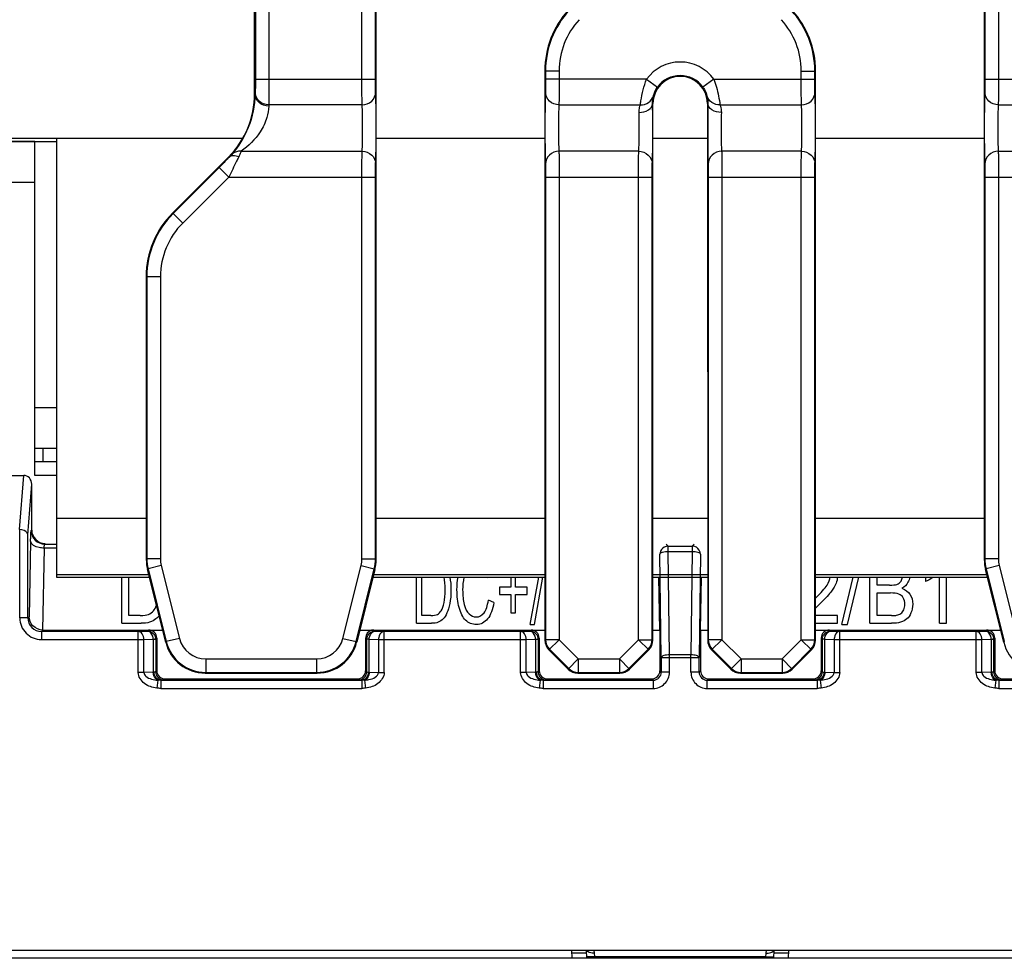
# Model space of a CAD drawing. Header units: millimetres. Extents: x 88 to 1193, y 471 to 1243.
# Tile 19 of 47: x 234 to 270, y 833 to 867. Entities that reach past the tile are written whole.
import ezdxf

# ---------------------------------------------------------------- set-up
doc = ezdxf.new("R2010")
doc.units = ezdxf.units.MM
doc.header["$LTSCALE"] = 20
doc.layers.get('0').update_dxf_attribs({"linetype": 'CONTINUOUS'})
doc.layers.add('07_ALL_FEATURES', color=7, linetype='CONTINUOUS')
doc.layers.add('ALL-PRT', color=7, linetype='CONTINUOUS')

msp = doc.modelspace()

# ---------------------------------------------------------------- linework, layer by layer
at = {"color": 0, "linetype": 'Continuous'}
for p, q in [((234.462, 862.617), (232.112, 862.617)), ((234.462, 850.317), (234.462, 862.617)), ((234.462, 861.117), (232.412, 861.117)), ((234.462, 852.817), (235.262, 852.817)), ((234.462, 851.317), (235.262, 851.317)), ((235.262, 850.817), (234.462, 850.817)), ((235.262, 850.317), (234.462, 850.317))]:
    msp.add_line(p, q, dxfattribs=at)
at = {"layer": '07_ALL_FEATURES', "color": 0, "linetype": 'Continuous'}
for p, q in [((242.57, 864.381), (242.566, 876.021)), ((242.597, 876.053), (242.597, 864.92)), ((243.097, 876.053), (243.097, 864.92)), ((246.527, 864.92), (246.527, 876.053)), ((247.027, 864.92), (247.027, 876.053)), ((247.05, 847.215), (247.059, 876.021)), ((269.466, 876.021), (269.475, 847.215)), ((269.497, 876.053), (269.497, 864.92)), ((269.997, 876.053), (269.997, 864.92)), ((253.297, 865.22), (253.269, 865.231)), ((253.269, 865.231), (253.276, 844.238)), ((253.797, 865.22), (253.297, 865.22)), ((253.297, 865.22), (253.297, 864.92)), ((253.797, 865.22), (253.797, 864.92)), ((262.727, 865.22), (263.227, 865.22)), ((262.727, 864.92), (262.727, 865.22)), ((263.255, 865.231), (263.227, 865.22)), ((263.227, 864.92), (263.227, 865.22)), ((263.249, 844.238), (263.255, 865.231)), ((242.597, 864.92), (247.027, 864.92)), ((257.021, 864.92), (253.297, 864.92)), ((257.021, 864.92), (257.425, 864.626)), ((259.504, 864.92), (259.099, 864.626)), ((259.504, 864.92), (263.227, 864.92)), ((269.497, 864.92), (273.927, 864.92)), ((242.588, 864.373), (242.57, 864.381)), ((246.533, 863.971), (243.091, 863.971)), ((253.791, 863.971), (256.795, 863.971)), ((257.244, 864.017), (257.255, 864.017)), ((257.249, 844.238), (257.255, 864.017)), ((259.28, 864.017), (259.27, 864.017)), ((259.27, 864.017), (259.276, 844.238)), ((259.73, 863.971), (262.733, 863.971)), ((269.991, 863.971), (273.433, 863.971)), ((231.637, 862.742), (242.131, 862.742)), ((235.262, 862.742), (235.262, 846.569)), ((247.055, 862.742), (253.27, 862.742)), ((257.255, 862.742), (259.27, 862.742)), ((263.255, 862.742), (269.47, 862.742)), ((231.762, 862.617), (235.262, 862.617)), ((239.537, 859.98), (241.604, 862.048)), ((241.628, 862.038), (241.604, 862.048)), ((242.078, 862.263), (246.533, 862.263)), ((256.733, 862.263), (253.791, 862.263)), ((262.733, 862.263), (259.791, 862.263)), ((269.991, 862.263), (274.446, 862.263)), ((241.263, 861.668), (239.564, 859.969)), ((241.616, 861.314), (241.263, 861.668)), ((241.616, 861.314), (239.917, 859.616)), ((241.616, 861.314), (247.027, 861.314)), ((246.527, 847.238), (246.527, 861.314)), ((247.027, 847.238), (247.027, 861.314)), ((253.297, 861.314), (257.227, 861.314)), ((253.297, 861.314), (253.297, 844.26)), ((253.797, 861.314), (253.797, 844.26)), ((256.727, 844.26), (256.727, 861.314)), ((257.227, 844.26), (257.227, 861.314)), ((259.297, 861.314), (263.227, 861.314)), ((259.297, 861.314), (259.297, 844.26)), ((259.797, 861.314), (259.797, 844.26)), ((262.727, 844.26), (262.727, 861.314)), ((263.227, 844.26), (263.227, 861.314)), ((269.497, 861.314), (274.909, 861.314)), ((269.497, 861.314), (269.497, 847.238)), ((269.997, 861.314), (269.997, 847.238)), ((239.564, 859.969), (239.537, 859.98)), ((239.917, 859.616), (239.564, 859.969)), ((238.597, 857.636), (238.572, 857.647)), ((238.572, 857.647), (238.575, 847.215)), ((239.097, 857.636), (238.597, 857.636)), ((238.597, 857.636), (238.597, 847.238)), ((239.097, 857.636), (239.097, 847.238)), ((223.971, 850.317), (234.054, 850.317)), ((233.904, 848.317), (234.054, 850.317)), ((234.21, 848.126), (234.349, 849.991)), ((234.349, 848.303), (234.349, 849.991)), ((235.262, 848.742), (238.574, 848.742)), ((247.05, 848.742), (253.274, 848.742)), ((257.25, 848.742), (259.274, 848.742)), ((263.25, 848.742), (269.474, 848.742)), ((233.91, 845.064), (233.91, 848.317)), ((234.332, 848.285), (234.349, 848.303)), ((234.21, 845.064), (234.21, 848.126)), ((234.309, 847.886), (234.253, 845.107)), ((234.832, 847.785), (234.849, 847.803)), ((234.832, 847.785), (235.262, 847.785)), ((257.743, 847.785), (257.817, 847.712)), ((258.708, 847.712), (258.782, 847.785)), ((234.808, 847.636), (234.748, 844.617)), ((235.262, 847.636), (234.808, 847.636)), ((257.565, 843.6), (257.517, 847.412)), ((257.817, 847.712), (258.708, 847.712)), ((257.817, 847.514), (257.817, 847.712)), ((257.817, 847.514), (258.708, 847.514)), ((257.865, 843.703), (257.817, 847.514)), ((258.708, 847.514), (258.66, 843.703)), ((258.708, 847.712), (258.708, 847.514)), ((259.008, 847.412), (258.96, 843.6)), ((238.575, 847.215), (238.597, 847.238)), ((239.097, 847.238), (238.597, 847.238)), ((246.527, 847.238), (247.027, 847.238)), ((247.027, 847.238), (247.05, 847.215)), ((269.475, 847.215), (269.497, 847.238)), ((269.997, 847.238), (269.497, 847.238)), ((238.62, 846.851), (238.642, 846.874)), ((239.292, 844.167), (238.62, 846.851)), ((239.127, 846.995), (238.642, 846.874)), ((238.642, 846.874), (239.314, 844.188)), ((239.127, 846.995), (239.799, 844.31)), ((245.826, 844.31), (246.498, 846.995)), ((246.311, 844.188), (246.983, 846.874)), ((247.005, 846.851), (246.333, 844.167)), ((246.498, 846.995), (246.983, 846.874)), ((246.983, 846.874), (247.005, 846.851)), ((269.52, 846.851), (269.542, 846.874)), ((270.192, 844.167), (269.52, 846.851)), ((270.027, 846.995), (269.542, 846.874)), ((269.542, 846.874), (270.214, 844.188)), ((270.027, 846.995), (270.699, 844.31)), ((235.262, 846.658), (238.668, 846.658)), ((235.262, 846.569), (238.69, 846.569)), ((237.678, 844.864), (237.678, 846.569)), ((237.937, 845.15), (237.937, 846.569)), ((246.934, 846.569), (253.275, 846.569)), ((246.956, 846.658), (253.275, 846.658)), ((248.536, 844.864), (248.536, 846.569)), ((248.74, 845.15), (248.74, 846.569)), ((251.165, 846.549), (251.219, 846.569)), ((252.016, 846.569), (252.016, 846.198)), ((252.195, 846.198), (252.195, 846.569)), ((252.733, 844.822), (253.044, 846.569)), ((252.886, 844.822), (253.196, 846.569)), ((257.25, 846.658), (259.275, 846.658)), ((257.25, 846.569), (259.275, 846.569)), ((257.512, 844.617), (257.473, 846.569)), ((259.012, 844.617), (259.052, 846.569)), ((263.25, 846.658), (269.568, 846.658)), ((263.25, 846.569), (269.59, 846.569)), ((264.221, 844.822), (264.645, 846.569)), ((264.428, 844.822), (264.852, 846.569)), ((265.251, 844.864), (265.251, 846.569)), ((265.529, 846.27), (265.529, 846.569)), ((267.312, 846.569), (267.312, 846.402)), ((267.828, 844.864), (267.828, 846.569)), ((268.086, 844.864), (268.086, 846.569)), ((252.016, 846.198), (251.597, 846.198)), ((251.597, 846.198), (251.597, 845.921)), ((252.614, 846.198), (252.195, 846.198)), ((252.614, 845.921), (252.614, 846.198)), ((265.983, 846.27), (265.529, 846.27)), ((265.529, 845.983), (266.014, 845.983)), ((265.529, 845.15), (265.529, 845.983)), ((251.392, 845.633), (251.188, 845.714)), ((251.597, 845.921), (252.016, 845.921)), ((252.016, 845.921), (252.016, 845.256)), ((252.195, 845.921), (252.614, 845.921)), ((252.195, 845.256), (252.195, 845.921)), ((252.016, 845.256), (252.195, 845.256)), ((234.21, 845.064), (233.91, 845.064)), ((234.21, 845.064), (234.253, 845.107)), ((237.678, 844.864), (238.385, 844.864)), ((238.355, 845.15), (237.937, 845.15)), ((248.536, 844.864), (249.091, 844.864)), ((249.068, 845.15), (248.74, 845.15)), ((264.066, 845.15), (263.249, 845.15)), ((263.249, 844.864), (264.066, 844.864)), ((264.066, 844.864), (264.066, 845.15)), ((265.251, 844.864), (266.051, 844.864)), ((266.051, 845.15), (265.529, 845.15)), ((267.828, 844.864), (268.086, 844.864)), ((234.709, 844.565), (234.762, 844.617)), ((238.278, 844.565), (234.709, 844.565)), ((234.709, 844.565), (234.709, 844.265)), ((234.748, 844.617), (239.179, 844.617)), ((238.278, 844.565), (238.621, 844.576)), ((238.278, 843.05), (238.278, 844.565)), ((238.621, 844.576), (238.663, 844.617)), ((246.446, 844.617), (253.276, 844.617)), ((247.003, 844.576), (246.962, 844.617)), ((247.003, 844.576), (247.346, 844.565)), ((252.378, 844.565), (247.346, 844.565)), ((247.346, 843.05), (247.346, 844.565)), ((252.378, 844.565), (252.721, 844.576)), ((252.378, 843.05), (252.378, 844.565)), ((252.721, 844.576), (252.763, 844.617)), ((252.733, 844.822), (252.886, 844.822)), ((257.249, 844.617), (257.512, 844.617)), ((257.512, 844.617), (257.512, 843.117)), ((259.012, 844.617), (259.276, 844.617)), ((259.012, 844.617), (259.012, 843.117)), ((263.249, 844.617), (270.079, 844.617)), ((263.803, 844.576), (263.762, 844.617)), ((263.803, 844.576), (264.146, 844.565)), ((269.178, 844.565), (264.146, 844.565)), ((264.146, 843.05), (264.146, 844.565)), ((264.221, 844.822), (264.428, 844.822)), ((269.178, 844.565), (269.521, 844.576)), ((269.178, 843.05), (269.178, 844.565)), ((269.521, 844.576), (269.563, 844.617)), ((234.709, 844.265), (238.487, 844.265)), ((238.487, 844.265), (238.83, 844.276)), ((238.487, 843.05), (238.487, 844.265)), ((238.83, 844.276), (238.921, 844.276)), ((238.83, 844.276), (238.83, 843.062)), ((238.921, 844.276), (238.962, 844.317)), ((238.921, 844.276), (238.921, 843.076)), ((238.962, 844.317), (238.962, 843.117)), ((239.314, 844.188), (239.292, 844.167)), ((239.799, 844.31), (239.314, 844.188)), ((245.826, 844.31), (246.311, 844.188)), ((246.333, 844.167), (246.311, 844.188)), ((246.704, 844.276), (246.662, 844.317)), ((246.662, 844.317), (246.662, 843.117)), ((246.795, 844.276), (246.704, 844.276)), ((246.704, 843.076), (246.704, 844.276)), ((246.795, 844.276), (247.138, 844.265)), ((246.795, 843.062), (246.795, 844.276)), ((247.138, 844.265), (252.587, 844.265)), ((247.138, 844.265), (247.138, 843.05)), ((252.587, 844.265), (252.93, 844.276)), ((252.587, 843.05), (252.587, 844.265)), ((252.93, 844.276), (253.021, 844.276)), ((252.93, 844.276), (252.93, 843.062)), ((253.021, 844.276), (253.062, 844.317)), ((253.021, 844.276), (253.021, 843.076)), ((253.062, 844.317), (253.062, 843.117)), ((253.276, 844.238), (253.297, 844.26)), ((253.797, 844.26), (253.297, 844.26)), ((253.422, 843.885), (253.797, 844.26)), ((253.797, 844.26), (254.505, 843.552)), ((256.02, 843.552), (256.727, 844.26)), ((256.727, 844.26), (257.227, 844.26)), ((256.727, 844.26), (257.102, 843.885)), ((257.227, 844.26), (257.249, 844.238)), ((259.276, 844.238), (259.297, 844.26)), ((259.797, 844.26), (259.297, 844.26)), ((259.422, 843.885), (259.797, 844.26)), ((259.797, 844.26), (260.505, 843.552)), ((262.02, 843.552), (262.727, 844.26)), ((262.727, 844.26), (263.227, 844.26)), ((262.727, 844.26), (263.102, 843.885)), ((263.227, 844.26), (263.249, 844.238)), ((263.504, 844.276), (263.462, 844.317)), ((263.462, 844.317), (263.462, 843.117)), ((263.595, 844.276), (263.504, 844.276)), ((263.504, 843.076), (263.504, 844.276)), ((263.595, 844.276), (263.938, 844.265)), ((263.595, 843.062), (263.595, 844.276)), ((263.938, 844.265), (269.387, 844.265)), ((263.938, 844.265), (263.938, 843.05)), ((269.387, 844.265), (269.73, 844.276)), ((269.387, 843.05), (269.387, 844.265)), ((269.73, 844.276), (269.821, 844.276)), ((269.73, 844.276), (269.73, 843.062)), ((269.821, 844.276), (269.862, 844.317)), ((269.821, 844.276), (269.821, 843.076)), ((269.862, 844.317), (269.862, 843.117)), ((270.214, 844.188), (270.192, 844.167)), ((254.13, 843.177), (253.422, 843.885)), ((253.444, 843.906), (254.151, 843.199)), ((256.374, 843.199), (257.081, 843.906)), ((257.102, 843.885), (256.395, 843.177)), ((260.13, 843.177), (259.422, 843.885)), ((259.444, 843.906), (260.151, 843.199)), ((262.374, 843.199), (263.081, 843.906)), ((263.102, 843.885), (262.395, 843.177)), ((240.769, 843.552), (244.856, 843.552)), ((240.769, 843.552), (240.769, 843.052)), ((244.856, 843.552), (244.856, 843.052)), ((254.505, 843.552), (254.13, 843.177)), ((254.505, 843.552), (256.02, 843.552)), ((254.505, 843.552), (254.505, 843.052)), ((256.395, 843.177), (256.02, 843.552)), ((256.02, 843.552), (256.02, 843.052)), ((257.565, 843.6), (258.96, 843.6)), ((257.565, 843.6), (257.565, 843.064)), ((258.66, 843.703), (257.865, 843.703)), ((257.865, 843.064), (257.865, 843.703)), ((258.66, 843.064), (258.66, 843.703)), ((258.96, 843.064), (258.96, 843.6)), ((260.505, 843.552), (260.13, 843.177)), ((260.505, 843.552), (262.02, 843.552)), ((260.505, 843.552), (260.505, 843.052)), ((262.395, 843.177), (262.02, 843.552)), ((262.02, 843.552), (262.02, 843.052)), ((238.487, 843.05), (238.278, 843.05)), ((238.83, 843.062), (238.487, 843.05)), ((238.864, 843.064), (238.83, 843.062)), ((238.962, 843.117), (238.921, 843.076)), ((240.769, 843.052), (240.747, 843.031)), ((240.769, 843.052), (244.856, 843.052)), ((244.877, 843.031), (244.856, 843.052)), ((246.662, 843.117), (246.704, 843.076)), ((246.761, 843.064), (246.795, 843.062)), ((246.795, 843.062), (247.138, 843.05)), ((247.138, 843.05), (247.346, 843.05)), ((252.587, 843.05), (252.378, 843.05)), ((252.93, 843.062), (252.587, 843.05)), ((252.964, 843.064), (252.93, 843.062)), ((253.062, 843.117), (253.021, 843.076)), ((254.505, 843.052), (254.483, 843.031)), ((254.505, 843.052), (256.02, 843.052)), ((256.041, 843.031), (256.02, 843.052)), ((257.512, 843.117), (257.565, 843.064)), ((257.865, 843.064), (257.565, 843.064)), ((258.96, 843.064), (258.66, 843.064)), ((258.96, 843.064), (259.012, 843.117)), ((260.505, 843.052), (260.483, 843.031)), ((260.505, 843.052), (262.02, 843.052)), ((262.041, 843.031), (262.02, 843.052)), ((263.462, 843.117), (263.504, 843.076)), ((263.561, 843.064), (263.595, 843.062)), ((263.595, 843.062), (263.938, 843.05)), ((263.938, 843.05), (264.146, 843.05)), ((269.387, 843.05), (269.178, 843.05)), ((269.73, 843.062), (269.387, 843.05)), ((269.764, 843.064), (269.73, 843.062)), ((269.862, 843.117), (269.821, 843.076)), ((239, 842.768), (238.961, 842.475)), ((239.107, 842.765), (246.518, 842.765)), ((239.107, 842.765), (239.107, 842.465)), ((239.262, 842.817), (239.221, 842.776)), ((239.262, 842.817), (246.363, 842.817)), ((240.747, 843.031), (244.877, 843.031)), ((246.363, 842.817), (246.404, 842.776)), ((246.518, 842.765), (246.518, 842.465)), ((246.625, 842.768), (246.664, 842.475)), ((253.1, 842.768), (253.061, 842.475)), ((253.207, 842.765), (257.265, 842.765)), ((253.207, 842.765), (253.207, 842.465)), ((253.362, 842.817), (253.321, 842.776)), ((253.362, 842.817), (257.213, 842.817)), ((254.483, 843.031), (256.041, 843.031)), ((257.213, 842.817), (257.265, 842.765)), ((257.265, 842.765), (257.265, 842.465)), ((259.259, 842.765), (259.312, 842.817)), ((259.259, 842.765), (263.318, 842.765)), ((259.259, 842.465), (259.259, 842.765)), ((259.312, 842.817), (263.163, 842.817)), ((260.483, 843.031), (262.041, 843.031)), ((263.163, 842.817), (263.204, 842.776)), ((263.318, 842.765), (263.318, 842.465)), ((263.425, 842.768), (263.464, 842.475)), ((269.9, 842.768), (269.861, 842.475)), ((270.007, 842.765), (277.418, 842.765)), ((270.007, 842.765), (270.007, 842.465)), ((270.162, 842.817), (270.121, 842.776)), ((270.162, 842.817), (277.263, 842.817)), ((239.107, 842.465), (246.518, 842.465)), ((253.207, 842.465), (257.265, 842.465)), ((259.259, 842.465), (263.318, 842.465)), ((270.007, 842.465), (277.418, 842.465)), ((287.568, 832.517), (228.957, 832.517)), ((230.262, 832.817), (286.262, 832.817)), ((254.251, 832.717), (254.796, 832.717)), ((254.252, 832.817), (254.262, 832.517)), ((254.797, 832.817), (254.808, 832.517)), ((255.096, 832.702), (255.105, 832.583)), ((261.419, 832.576), (255.106, 832.576)), ((255.106, 832.576), (255.108, 832.517)), ((261.417, 832.517), (261.419, 832.576)), ((261.419, 832.576), (261.428, 832.693)), ((261.717, 832.517), (261.727, 832.817)), ((261.729, 832.717), (262.274, 832.717)), ((262.262, 832.517), (262.273, 832.817))]:
    msp.add_line(p, q, dxfattribs=at)
for centre, radius, start, end in [((256.597, 865.22), 3.3, 137.4904, 179.9991), ((259.928, 865.22), 3.3, 0.0009, 42.5096), ((256.597, 865.22), 2.8, 137.4893, 180.0002), ((259.928, 865.22), 2.8, 359.9998, 42.5107), ((258.262, 864.017), 1.535, 36.0281, 143.9756), ((258.262, 864.017), 1.007, 0.0181, 179.9819), ((258.262, 864.017), 1.035, 36.0246, 143.9754), ((241.897, 857.636), 3.3, 135.0009, 179.9991), ((241.897, 857.636), 2.8, 134.9998, 180.0002), ((234.832, 848.286), 0.5, 180.0842, 269.9158), ((257.813, 847.411), 0.296, 169.5537, 179.869), ((258.708, 847.42), 0.291, 84.7872, 89.9134), ((240.103, 847.238), 1.506, 180.032, 194.015), ((240.101, 847.238), 1.004, 180.0261, 194.0097), ((245.524, 847.238), 1.004, 345.9903, 359.9739), ((245.522, 847.238), 1.506, 345.985, 359.968), ((271.003, 847.238), 1.506, 180.032, 194.015), ((271.001, 847.238), 1.004, 180.0261, 194.0097), ((266.36, 848.342), 2.165, 304.3909, 305.0367), ((234.709, 845.064), 0.799, 179.9943, 270.0057), ((234.709, 845.064), 0.499, 179.9264, 270.0736), ((238.626, 844.276), 0.295, 0.1177, 9.0991), ((240.769, 844.552), 1.5, 194.0412, 269.9955), ((240.769, 844.552), 1, 194.0359, 270.0036), ((244.856, 844.552), 1, 269.9964, 345.9641), ((244.856, 844.552), 1.5, 270.0045, 345.9588), ((247.003, 844.276), 0.299, 134.6772, 149.8207), ((247.564, 844.257), 0.426, 168.6947, 178.9654), ((252.726, 844.276), 0.295, 0.1177, 9.0991), ((263.803, 844.276), 0.299, 134.6772, 149.8207), ((264.364, 844.257), 0.426, 168.6947, 178.9654), ((269.526, 844.276), 0.295, 0.1177, 9.0991), ((239.221, 843.076), 0.3, 180.0665, 269.9335), ((246.403, 843.076), 0.3, 270.0665, 359.9335), ((253.321, 843.076), 0.3, 180.0665, 269.9335), ((257.265, 843.064), 0.6, 269.9913, 0.0087), ((257.266, 843.064), 0.299, 269.887, 0.113), ((259.259, 843.064), 0.6, 179.9918, 270.0082), ((259.259, 843.064), 0.299, 179.887, 270.113), ((263.203, 843.076), 0.3, 270.0665, 359.9335), ((270.121, 843.076), 0.3, 180.0665, 269.9335)]:
    msp.add_arc(centre, radius, start, end, dxfattribs=at)
for centre, major_axis, ratio, start_param, end_param in [((256.57, 865.231), (-2.364, 2.304), 0.999577, 0.030873, 0.772701), ((259.955, 865.231), (2.364, 2.304), 0.999577, -0.772701, -0.030873), ((239.269, 864.381), (-2.334, 2.334), 0.999569, -3.14144, -2.356168), ((241.872, 857.646), (-2.334, 2.334), 0.999569, 0.000152, 0.785424), ((234.049, 849.986), (0.025, 0.33), 0.905854, -1.488313, 0.067734), ((234.85, 848.303), (-0.354, -0.354), 0.998783, 5.498396, 7.067974), ((240.075, 847.216), (1.5, 0), 0.999695, -3.141288, -2.896327), ((245.55, 847.216), (1.5, 0), 0.999695, -0.245265, -0.000305), ((270.975, 847.216), (1.5, 0), 0.999695, -3.141288, -2.896327), ((238.662, 844.317), (0.212, 0.212), 0.998783, -0.784789, 0.784789), ((246.963, 844.317), (-0.212, 0.212), 0.998783, -0.51449, 0.784789), ((246.963, 844.317), (0.212, -0.212), 0.998783, 2.356803, 2.627103), ((252.762, 844.317), (0.212, 0.212), 0.998783, -0.784789, 0.784789), ((263.763, 844.317), (-0.212, 0.212), 0.998783, -0.784789, 0.784789), ((269.562, 844.317), (0.212, 0.212), 0.998783, -0.784789, 0.784789), ((240.747, 844.531), (1.5, 0), 0.999695, -2.896327, -1.570796), ((244.877, 844.531), (1.5, 0), 0.999695, -1.570796, -0.245265), ((253.776, 844.238), (0.5, 0), 0.999695, -3.141288, -2.356042), ((256.749, 844.238), (0.5, 0), 0.999695, -0.78555, -0.000305), ((259.776, 844.238), (0.5, 0), 0.999695, -3.141288, -2.356042), ((262.749, 844.238), (0.5, 0), 0.999695, -0.78555, -0.000305), ((271.647, 844.531), (1.5, 0), 0.999695, -2.896327, -1.570796), ((239.263, 843.117), (-0.212, -0.212), 0.998783, -0.784789, 0.784789), ((246.362, 843.117), (0.212, -0.212), 0.998783, -0.784789, 0.784789), ((253.363, 843.117), (-0.212, -0.212), 0.998783, -0.784789, 0.784789), ((254.483, 843.531), (0.5, 0), 0.999695, -2.356042, -1.570796), ((256.041, 843.531), (0.5, 0), 0.999695, -1.570796, -0.78555), ((257.212, 843.117), (0.212, -0.212), 0.998783, -0.784789, 0.784789), ((259.313, 843.117), (0.212, 0.212), 0.998783, 2.356803, 3.926382), ((260.483, 843.531), (0.5, 0), 0.999695, -2.356042, -1.570796), ((262.041, 843.531), (0.5, 0), 0.999695, -1.570796, -0.78555), ((263.162, 843.117), (0.212, -0.212), 0.998783, -0.784789, 0.784789), ((270.163, 843.117), (-0.212, -0.212), 0.998783, -0.784789, 0.784789)]:
    msp.add_ellipse(centre, major_axis=major_axis, ratio=ratio, start_param=start_param, end_param=end_param, dxfattribs=at)
for points, knots in [([(242.597, 864.92), (242.597, 864.869), (242.597, 864.711), (242.597, 864.552), (242.591, 864.446)], [0, 0, 0, 0, 0.323895, 1, 1, 1, 1]), ([(243.097, 864.92), (243.097, 864.818), (243.096, 864.501), (243.097, 864.185), (243.091, 863.971)], [0, 0, 0, 0, 0.323891, 1, 1, 1, 1]), ([(246.533, 863.971), (246.532, 864.019), (246.528, 864.335), (246.527, 864.651), (246.527, 864.92)], [0, 0, 0, 0, 0.150691, 1, 1, 1, 1]), ([(247.033, 864.446), (247.032, 864.469), (247.028, 864.628), (247.027, 864.786), (247.027, 864.92)], [0, 0, 0, 0, 0.150737, 1, 1, 1, 1]), ([(253.297, 864.92), (253.297, 864.869), (253.297, 864.711), (253.297, 864.552), (253.291, 864.446)], [0, 0, 0, 0, 0.323895, 1, 1, 1, 1]), ([(253.797, 864.92), (253.797, 864.818), (253.796, 864.501), (253.797, 864.185), (253.791, 863.971)], [0, 0, 0, 0, 0.323891, 1, 1, 1, 1]), ([(256.795, 863.971), (256.8, 864.02), (256.847, 864.342), (256.926, 864.661), (257.021, 864.92)], [0, 0, 0, 0, 0.151457, 1, 1, 1, 1]), ([(259.504, 864.92), (259.54, 864.822), (259.637, 864.511), (259.704, 864.19), (259.73, 863.971)], [0, 0, 0, 0, 0.321762, 1, 1, 1, 1]), ([(262.733, 863.971), (262.732, 864.019), (262.728, 864.335), (262.727, 864.651), (262.727, 864.92)], [0, 0, 0, 0, 0.150691, 1, 1, 1, 1]), ([(263.233, 864.446), (263.232, 864.469), (263.228, 864.628), (263.227, 864.786), (263.227, 864.92)], [0, 0, 0, 0, 0.150737, 1, 1, 1, 1]), ([(269.497, 864.92), (269.497, 864.869), (269.497, 864.711), (269.497, 864.552), (269.491, 864.446)], [0, 0, 0, 0, 0.323895, 1, 1, 1, 1]), ([(269.997, 864.92), (269.997, 864.818), (269.996, 864.501), (269.997, 864.185), (269.991, 863.971)], [0, 0, 0, 0, 0.323891, 1, 1, 1, 1]), ([(257.274, 864.306), (257.278, 864.32), (257.309, 864.434), (257.364, 864.542), (257.425, 864.626)], [0, 0, 0, 0, 0.123721, 1, 1, 1, 1]), ([(259.1, 864.626), (259.125, 864.591), (259.188, 864.49), (259.235, 864.379), (259.25, 864.306)], [0, 0, 0, 0, 0.365863, 1, 1, 1, 1]), ([(242.588, 864.373), (242.571, 863.954), (242.416, 863.132), (241.967, 862.431), (241.712, 862.129)], [0, 0, 0, 0, 0.514847, 1, 1, 1, 1]), ([(243.088, 863.925), (242.963, 863.925), (242.71, 864.011), (242.589, 864.257), (242.588, 864.373)], [0, 0, 0, 0, 0.518946, 1, 1, 1, 1]), ([(243.091, 863.971), (242.965, 863.972), (242.706, 864.068), (242.592, 864.324), (242.591, 864.446)], [0, 0, 0, 0, 0.509192, 1, 1, 1, 1]), ([(246.533, 863.971), (246.66, 863.972), (246.919, 864.068), (247.033, 864.324), (247.033, 864.446)], [0, 0, 0, 0, 0.509192, 1, 1, 1, 1]), ([(247.033, 861.789), (247.042, 861.959), (247.047, 862.402), (247.052, 863.117), (247.047, 863.833), (247.042, 864.276), (247.033, 864.446)], [0, 0, 0, 0, 0.191806, 0.499999, 0.808193, 1, 1, 1, 1]), ([(253.291, 864.446), (253.283, 864.276), (253.278, 863.833), (253.273, 863.117), (253.278, 862.402), (253.283, 861.959), (253.291, 861.789)], [0, 0, 0, 0, 0.191806, 0.5, 0.808193, 1, 1, 1, 1]), ([(253.791, 863.971), (253.665, 863.972), (253.406, 864.068), (253.292, 864.324), (253.292, 864.446)], [0, 0, 0, 0, 0.509192, 1, 1, 1, 1]), ([(256.795, 863.971), (256.899, 863.969), (257.113, 864.028), (257.246, 864.209), (257.274, 864.306)], [0, 0, 0, 0, 0.508291, 1, 1, 1, 1]), ([(257.244, 864.017), (257.244, 864.05), (257.246, 864.147), (257.261, 864.243), (257.274, 864.306)], [0, 0, 0, 0, 0.341725, 1, 1, 1, 1]), ([(259.73, 863.971), (259.626, 863.969), (259.412, 864.028), (259.279, 864.209), (259.25, 864.306)], [0, 0, 0, 0, 0.508293, 1, 1, 1, 1]), ([(259.25, 864.306), (259.254, 864.29), (259.273, 864.195), (259.282, 864.098), (259.28, 864.017)], [0, 0, 0, 0, 0.162724, 1, 1, 1, 1]), ([(262.733, 863.971), (262.86, 863.972), (263.119, 864.068), (263.233, 864.324), (263.233, 864.446)], [0, 0, 0, 0, 0.509192, 1, 1, 1, 1]), ([(263.233, 861.789), (263.242, 861.959), (263.247, 862.402), (263.252, 863.117), (263.247, 863.833), (263.242, 864.276), (263.233, 864.446)], [0, 0, 0, 0, 0.191806, 0.499999, 0.808193, 1, 1, 1, 1]), ([(269.491, 864.446), (269.483, 864.276), (269.478, 863.833), (269.473, 863.117), (269.478, 862.402), (269.483, 861.959), (269.491, 861.789)], [0, 0, 0, 0, 0.191806, 0.5, 0.808193, 1, 1, 1, 1]), ([(269.991, 863.971), (269.865, 863.972), (269.606, 864.068), (269.492, 864.324), (269.492, 864.446)], [0, 0, 0, 0, 0.509192, 1, 1, 1, 1]), ([(243.088, 863.925), (243.08, 863.784), (243.029, 863.448), (242.736, 862.834), (242.343, 862.463), (242.078, 862.263)], [0, 0, 0, 0, 0.21082, 0.503938, 1, 1, 1, 1]), ([(246.533, 862.263), (246.542, 862.372), (246.547, 862.657), (246.552, 863.117), (246.547, 863.577), (246.542, 863.862), (246.533, 863.971)], [0, 0, 0, 0, 0.191831, 0.499999, 0.808168, 1, 1, 1, 1]), ([(253.791, 863.971), (253.783, 863.862), (253.778, 863.577), (253.773, 863.117), (253.778, 862.657), (253.783, 862.372), (253.791, 862.263)], [0, 0, 0, 0, 0.191831, 0.499999, 0.808168, 1, 1, 1, 1]), ([(256.744, 863.696), (256.866, 863.697), (257.082, 863.735), (257.242, 863.927), (257.244, 864.017)], [0, 0, 0, 0, 0.573756, 1, 1, 1, 1]), ([(256.744, 863.696), (256.744, 863.726), (256.748, 863.82), (256.773, 863.911), (256.795, 863.971)], [0, 0, 0, 0, 0.319238, 1, 1, 1, 1]), ([(257.233, 861.789), (257.25, 862.104), (257.248, 862.848), (257.251, 863.59), (257.244, 864.017)], [0, 0, 0, 0, 0.425144, 1, 1, 1, 1]), ([(259.28, 864.017), (259.274, 863.59), (259.277, 862.848), (259.275, 862.104), (259.291, 861.789)], [0, 0, 0, 0, 0.574856, 1, 1, 1, 1]), ([(259.78, 863.696), (259.659, 863.697), (259.443, 863.735), (259.282, 863.927), (259.28, 864.017)], [0, 0, 0, 0, 0.573758, 1, 1, 1, 1]), ([(259.73, 863.971), (259.736, 863.956), (259.767, 863.867), (259.782, 863.773), (259.78, 863.696)], [0, 0, 0, 0, 0.177165, 1, 1, 1, 1]), ([(262.733, 862.263), (262.742, 862.372), (262.747, 862.657), (262.752, 863.117), (262.747, 863.577), (262.742, 863.862), (262.733, 863.971)], [0, 0, 0, 0, 0.191831, 0.499999, 0.808168, 1, 1, 1, 1]), ([(269.991, 863.971), (269.983, 863.862), (269.978, 863.577), (269.973, 863.117), (269.978, 862.657), (269.983, 862.372), (269.991, 862.263)], [0, 0, 0, 0, 0.191831, 0.499999, 0.808168, 1, 1, 1, 1]), ([(256.733, 862.263), (256.75, 862.466), (256.748, 862.944), (256.751, 863.421), (256.744, 863.696)], [0, 0, 0, 0, 0.425163, 1, 1, 1, 1]), ([(259.78, 863.696), (259.774, 863.421), (259.777, 862.944), (259.775, 862.466), (259.791, 862.263)], [0, 0, 0, 0, 0.574835, 1, 1, 1, 1]), ([(241.628, 862.038), (241.601, 862.009), (241.48, 861.886), (241.358, 861.763), (241.263, 861.668)], [0, 0, 0, 0, 0.225696, 1, 1, 1, 1]), ([(241.982, 862.054), (241.956, 862), (241.835, 861.753), (241.713, 861.507), (241.616, 861.314)], [0, 0, 0, 0, 0.215333, 1, 1, 1, 1]), ([(241.712, 862.129), (241.707, 862.123), (241.68, 862.092), (241.652, 862.062), (241.628, 862.038)], [0, 0, 0, 0, 0.182791, 1, 1, 1, 1]), ([(241.982, 862.054), (241.919, 862.081), (241.796, 862.117), (241.667, 862.075), (241.628, 862.038)], [0, 0, 0, 0, 0.558935, 1, 1, 1, 1]), ([(242.078, 862.263), (242.044, 862.266), (241.911, 862.264), (241.779, 862.2), (241.712, 862.129)], [0, 0, 0, 0, 0.259455, 1, 1, 1, 1]), ([(242.078, 862.263), (242.073, 862.25), (242.042, 862.18), (242.009, 862.11), (241.982, 862.054)], [0, 0, 0, 0, 0.18287, 1, 1, 1, 1]), ([(246.527, 861.314), (246.527, 861.417), (246.528, 861.733), (246.528, 862.05), (246.533, 862.263)], [0, 0, 0, 0, 0.323891, 1, 1, 1, 1]), ([(246.533, 862.263), (246.66, 862.263), (246.919, 862.167), (247.033, 861.911), (247.033, 861.789)], [0, 0, 0, 0, 0.509192, 1, 1, 1, 1]), ([(253.791, 862.263), (253.665, 862.263), (253.406, 862.167), (253.292, 861.911), (253.291, 861.789)], [0, 0, 0, 0, 0.509192, 1, 1, 1, 1]), ([(253.791, 862.263), (253.793, 862.216), (253.797, 861.899), (253.797, 861.583), (253.797, 861.314)], [0, 0, 0, 0, 0.150691, 1, 1, 1, 1]), ([(256.727, 861.314), (256.727, 861.417), (256.728, 861.733), (256.728, 862.05), (256.733, 862.263)], [0, 0, 0, 0, 0.323891, 1, 1, 1, 1]), ([(256.733, 862.263), (256.86, 862.263), (257.119, 862.167), (257.233, 861.911), (257.233, 861.789)], [0, 0, 0, 0, 0.509192, 1, 1, 1, 1]), ([(259.791, 862.263), (259.665, 862.263), (259.406, 862.167), (259.292, 861.911), (259.291, 861.789)], [0, 0, 0, 0, 0.509192, 1, 1, 1, 1]), ([(259.791, 862.263), (259.793, 862.216), (259.797, 861.899), (259.797, 861.583), (259.797, 861.314)], [0, 0, 0, 0, 0.150691, 1, 1, 1, 1]), ([(262.727, 861.314), (262.727, 861.417), (262.728, 861.733), (262.728, 862.05), (262.733, 862.263)], [0, 0, 0, 0, 0.323891, 1, 1, 1, 1]), ([(262.733, 862.263), (262.86, 862.263), (263.119, 862.167), (263.233, 861.911), (263.233, 861.789)], [0, 0, 0, 0, 0.509192, 1, 1, 1, 1]), ([(269.991, 862.263), (269.865, 862.263), (269.606, 862.167), (269.492, 861.911), (269.491, 861.789)], [0, 0, 0, 0, 0.509192, 1, 1, 1, 1]), ([(269.991, 862.263), (269.993, 862.216), (269.997, 861.899), (269.997, 861.583), (269.997, 861.314)], [0, 0, 0, 0, 0.150691, 1, 1, 1, 1]), ([(247.027, 861.314), (247.027, 861.366), (247.028, 861.524), (247.028, 861.682), (247.033, 861.789)], [0, 0, 0, 0, 0.323896, 1, 1, 1, 1]), ([(253.291, 861.789), (253.293, 861.765), (253.297, 861.607), (253.297, 861.449), (253.297, 861.314)], [0, 0, 0, 0, 0.150737, 1, 1, 1, 1]), ([(257.227, 861.314), (257.227, 861.366), (257.228, 861.524), (257.228, 861.682), (257.233, 861.789)], [0, 0, 0, 0, 0.323895, 1, 1, 1, 1]), ([(259.291, 861.789), (259.293, 861.765), (259.297, 861.607), (259.297, 861.449), (259.297, 861.314)], [0, 0, 0, 0, 0.150737, 1, 1, 1, 1]), ([(263.227, 861.314), (263.227, 861.366), (263.228, 861.524), (263.228, 861.682), (263.233, 861.789)], [0, 0, 0, 0, 0.323895, 1, 1, 1, 1]), ([(269.491, 861.789), (269.493, 861.765), (269.497, 861.607), (269.497, 861.449), (269.497, 861.314)], [0, 0, 0, 0, 0.150741, 1, 1, 1, 1]), ([(234.21, 848.126), (234.208, 848.15), (234.162, 848.272), (234.011, 848.317), (233.91, 848.317)], [0, 0, 0, 0, 0.187684, 1, 1, 1, 1]), ([(234.309, 847.886), (234.31, 847.939), (234.313, 848.034), (234.315, 848.159), (234.327, 848.234), (234.324, 848.277), (234.332, 848.285)], [0, 0, 0, 0, 0.401034, 0.713561, 0.917064, 1, 1, 1, 1]), ([(234.808, 847.636), (234.745, 847.637), (234.567, 847.653), (234.317, 847.757), (234.309, 847.886)], [0, 0, 0, 0, 0.328226, 1, 1, 1, 1]), ([(234.808, 847.636), (234.81, 847.671), (234.821, 847.713), (234.818, 847.78), (234.832, 847.785)], [0, 0, 0, 0, 0.706884, 1, 1, 1, 1]), ([(257.517, 847.412), (257.52, 847.45), (257.65, 847.505), (257.746, 847.514), (257.817, 847.514)], [0, 0, 0, 0, 0.354501, 1, 1, 1, 1]), ([(258.708, 847.514), (258.779, 847.514), (258.875, 847.505), (259.004, 847.45), (259.008, 847.412)], [0, 0, 0, 0, 0.645584, 1, 1, 1, 1]), ([(234.762, 844.617), (234.629, 844.617), (234.364, 844.726), (234.255, 844.986), (234.253, 845.107)], [0, 0, 0, 0, 0.524402, 1, 1, 1, 1]), ([(238.621, 844.576), (238.691, 844.576), (238.834, 844.524), (238.907, 844.391), (238.917, 844.322)], [0, 0, 0, 0, 0.499627, 1, 1, 1, 1]), ([(238.83, 844.276), (238.829, 844.314), (238.815, 844.438), (238.71, 844.573), (238.621, 844.576)], [0, 0, 0, 0, 0.299727, 1, 1, 1, 1]), ([(246.795, 844.276), (246.796, 844.314), (246.81, 844.438), (246.914, 844.573), (247.003, 844.576)], [0, 0, 0, 0, 0.299728, 1, 1, 1, 1]), ([(247.346, 844.565), (247.324, 844.564), (247.219, 844.533), (247.162, 844.421), (247.146, 844.341)], [0, 0, 0, 0, 0.217205, 1, 1, 1, 1]), ([(252.721, 844.576), (252.791, 844.576), (252.934, 844.524), (253.007, 844.391), (253.017, 844.322)], [0, 0, 0, 0, 0.499627, 1, 1, 1, 1]), ([(252.93, 844.276), (252.929, 844.314), (252.915, 844.438), (252.81, 844.573), (252.721, 844.576)], [0, 0, 0, 0, 0.299728, 1, 1, 1, 1]), ([(263.595, 844.276), (263.596, 844.314), (263.61, 844.438), (263.714, 844.573), (263.803, 844.576)], [0, 0, 0, 0, 0.299728, 1, 1, 1, 1]), ([(264.146, 844.565), (264.124, 844.564), (264.019, 844.533), (263.962, 844.421), (263.946, 844.341)], [0, 0, 0, 0, 0.217205, 1, 1, 1, 1]), ([(269.521, 844.576), (269.591, 844.576), (269.734, 844.524), (269.807, 844.391), (269.817, 844.322)], [0, 0, 0, 0, 0.499627, 1, 1, 1, 1]), ([(269.73, 844.276), (269.729, 844.314), (269.715, 844.438), (269.61, 844.573), (269.521, 844.576)], [0, 0, 0, 0, 0.299728, 1, 1, 1, 1]), ([(257.865, 843.703), (257.795, 843.702), (257.698, 843.693), (257.569, 843.639), (257.565, 843.6)], [0, 0, 0, 0, 0.645584, 1, 1, 1, 1]), ([(258.96, 843.6), (258.956, 843.639), (258.827, 843.693), (258.73, 843.702), (258.66, 843.703)], [0, 0, 0, 0, 0.354423, 1, 1, 1, 1]), ([(238.961, 842.475), (238.802, 842.496), (238.489, 842.588), (238.278, 842.894), (238.278, 843.05)], [0, 0, 0, 0, 0.506901, 1, 1, 1, 1]), ([(238.487, 843.05), (238.486, 842.998), (238.571, 842.875), (238.768, 842.801), (238.922, 842.774), (239, 842.768)], [0, 0, 0, 0, 0.251929, 0.626904, 1, 1, 1, 1]), ([(239, 842.768), (238.975, 842.776), (238.872, 842.838), (238.831, 842.97), (238.83, 843.062)], [0, 0, 0, 0, 0.216166, 1, 1, 1, 1]), ([(238.921, 843.076), (238.919, 843.071), (238.895, 843.07), (238.878, 843.066), (238.864, 843.064)], [0, 0, 0, 0, 0.294455, 1, 1, 1, 1]), ([(239.107, 842.765), (239.043, 842.766), (238.907, 842.847), (238.865, 842.99), (238.864, 843.064)], [0, 0, 0, 0, 0.464011, 1, 1, 1, 1]), ([(246.761, 843.064), (246.759, 842.99), (246.718, 842.847), (246.582, 842.766), (246.518, 842.765)], [0, 0, 0, 0, 0.535995, 1, 1, 1, 1]), ([(246.795, 843.062), (246.794, 843.028), (246.781, 842.914), (246.704, 842.793), (246.625, 842.768)], [0, 0, 0, 0, 0.288611, 1, 1, 1, 1]), ([(246.625, 842.768), (246.677, 842.772), (246.862, 842.794), (247.141, 842.902), (247.138, 843.05)], [0, 0, 0, 0, 0.259314, 1, 1, 1, 1]), ([(247.346, 843.05), (247.347, 842.894), (247.135, 842.588), (246.822, 842.496), (246.664, 842.475)], [0, 0, 0, 0, 0.493397, 1, 1, 1, 1]), ([(246.704, 843.076), (246.704, 843.075), (246.722, 843.059), (246.748, 843.066), (246.77, 843.066)], [0, 0, 0, 0, 0.059836, 1, 1, 1, 1]), ([(253.061, 842.475), (252.902, 842.496), (252.589, 842.588), (252.378, 842.894), (252.378, 843.05)], [0, 0, 0, 0, 0.506901, 1, 1, 1, 1]), ([(252.587, 843.05), (252.586, 842.998), (252.671, 842.875), (252.868, 842.801), (253.022, 842.774), (253.1, 842.768)], [0, 0, 0, 0, 0.251929, 0.626904, 1, 1, 1, 1]), ([(253.1, 842.768), (253.075, 842.776), (252.972, 842.838), (252.931, 842.97), (252.93, 843.062)], [0, 0, 0, 0, 0.216166, 1, 1, 1, 1]), ([(253.021, 843.076), (253.019, 843.071), (252.995, 843.07), (252.978, 843.066), (252.964, 843.064)], [0, 0, 0, 0, 0.294455, 1, 1, 1, 1]), ([(253.207, 842.765), (253.143, 842.766), (253.007, 842.847), (252.965, 842.99), (252.964, 843.064)], [0, 0, 0, 0, 0.464011, 1, 1, 1, 1]), ([(263.561, 843.064), (263.559, 842.99), (263.518, 842.847), (263.382, 842.766), (263.318, 842.765)], [0, 0, 0, 0, 0.535995, 1, 1, 1, 1]), ([(263.595, 843.062), (263.594, 843.028), (263.581, 842.914), (263.504, 842.793), (263.425, 842.768)], [0, 0, 0, 0, 0.288611, 1, 1, 1, 1]), ([(263.425, 842.768), (263.477, 842.772), (263.662, 842.794), (263.941, 842.902), (263.938, 843.05)], [0, 0, 0, 0, 0.259314, 1, 1, 1, 1]), ([(264.146, 843.05), (264.147, 842.894), (263.935, 842.588), (263.622, 842.496), (263.464, 842.475)], [0, 0, 0, 0, 0.493397, 1, 1, 1, 1]), ([(263.504, 843.076), (263.504, 843.075), (263.522, 843.059), (263.548, 843.066), (263.57, 843.066)], [0, 0, 0, 0, 0.059836, 1, 1, 1, 1]), ([(269.861, 842.475), (269.702, 842.496), (269.389, 842.588), (269.178, 842.894), (269.178, 843.05)], [0, 0, 0, 0, 0.506901, 1, 1, 1, 1]), ([(269.387, 843.05), (269.386, 842.998), (269.471, 842.875), (269.668, 842.801), (269.822, 842.774), (269.9, 842.768)], [0, 0, 0, 0, 0.251929, 0.626904, 1, 1, 1, 1]), ([(269.9, 842.768), (269.875, 842.776), (269.772, 842.838), (269.731, 842.97), (269.73, 843.062)], [0, 0, 0, 0, 0.216166, 1, 1, 1, 1]), ([(269.821, 843.076), (269.819, 843.071), (269.795, 843.07), (269.778, 843.066), (269.764, 843.064)], [0, 0, 0, 0, 0.294455, 1, 1, 1, 1]), ([(270.007, 842.765), (269.943, 842.766), (269.807, 842.847), (269.765, 842.99), (269.764, 843.064)], [0, 0, 0, 0, 0.464011, 1, 1, 1, 1]), ([(239.221, 842.776), (239.213, 842.768), (239.169, 842.773), (239.134, 842.766), (239.107, 842.765)], [0, 0, 0, 0, 0.286042, 1, 1, 1, 1]), ([(246.404, 842.776), (246.412, 842.768), (246.456, 842.773), (246.49, 842.766), (246.518, 842.765)], [0, 0, 0, 0, 0.286102, 1, 1, 1, 1]), ([(253.321, 842.776), (253.313, 842.768), (253.269, 842.773), (253.234, 842.766), (253.207, 842.765)], [0, 0, 0, 0, 0.286042, 1, 1, 1, 1]), ([(263.204, 842.776), (263.212, 842.768), (263.256, 842.773), (263.29, 842.766), (263.318, 842.765)], [0, 0, 0, 0, 0.286102, 1, 1, 1, 1]), ([(270.121, 842.776), (270.113, 842.768), (270.069, 842.773), (270.034, 842.766), (270.007, 842.765)], [0, 0, 0, 0, 0.286042, 1, 1, 1, 1]), ([(255.106, 832.576), (255.067, 832.575), (254.999, 832.574), (254.899, 832.567), (254.852, 832.579), (254.806, 832.568), (254.806, 832.576)], [0, 0, 0, 0, 0.381695, 0.706273, 0.922692, 1, 1, 1, 1]), ([(255.096, 832.702), (255.07, 832.701), (254.981, 832.705), (254.887, 832.731), (254.838, 832.774)], [0, 0, 0, 0, 0.28281, 1, 1, 1, 1]), ([(255.061, 832.817), (255.063, 832.815), (255.08, 832.778), (255.093, 832.739), (255.096, 832.702)], [0, 0, 0, 0, 0.074414, 1, 1, 1, 1]), ([(261.419, 832.576), (261.457, 832.575), (261.526, 832.574), (261.626, 832.567), (261.672, 832.579), (261.719, 832.568), (261.719, 832.576)], [0, 0, 0, 0, 0.381695, 0.706273, 0.922692, 1, 1, 1, 1]), ([(261.429, 832.702), (261.43, 832.718), (261.438, 832.757), (261.449, 832.798), (261.463, 832.817)], [0, 0, 0, 0, 0.402557, 1, 1, 1, 1]), ([(261.429, 832.702), (261.454, 832.701), (261.544, 832.705), (261.638, 832.731), (261.687, 832.774)], [0, 0, 0, 0, 0.282809, 1, 1, 1, 1])]:
    msp.add_open_spline(points, degree=3, knots=knots, dxfattribs=at)
for points in [[(242.591, 864.446), (242.59, 864.421), (242.589, 864.397), (242.588, 864.373)], [(243.091, 863.971), (243.09, 863.956), (243.089, 863.94), (243.088, 863.925)], [(257.668, 847.672), (257.595, 847.63), (257.537, 847.548), (257.522, 847.465)], [(257.817, 847.712), (257.765, 847.712), (257.713, 847.697), (257.668, 847.672)], [(258.859, 847.671), (258.821, 847.693), (258.778, 847.706), (258.734, 847.71)], [(259.008, 847.412), (259.008, 847.512), (258.945, 847.621), (258.859, 847.671)], [(249.599, 846.094), (249.599, 846.286), (249.583, 846.445), (249.553, 846.569)], [(249.768, 846.569), (249.795, 846.425), (249.809, 846.265), (249.809, 846.089)], [(250.031, 846.094), (250.031, 846.268), (250.045, 846.426), (250.074, 846.569)], [(250.289, 846.561), (250.256, 846.41), (250.241, 846.255), (250.241, 846.096)], [(263.678, 846.273), (263.743, 846.376), (263.782, 846.475), (263.794, 846.569)], [(264.012, 846.339), (263.977, 846.245), (263.92, 846.146), (263.84, 846.043)], [(264.061, 846.569), (264.056, 846.491), (264.039, 846.414), (264.012, 846.339)], [(266.248, 846.297), (266.318, 846.321), (266.371, 846.362), (266.407, 846.418)], [(266.407, 846.418), (266.434, 846.461), (266.451, 846.511), (266.458, 846.569)], [(266.662, 846.375), (266.613, 846.283), (266.538, 846.21), (266.441, 846.154)], [(266.727, 846.569), (266.716, 846.501), (266.695, 846.437), (266.662, 846.375)], [(267.583, 846.555), (267.482, 846.486), (267.392, 846.435), (267.312, 846.402)], [(249.558, 845.626), (249.585, 845.755), (249.599, 845.911), (249.599, 846.094)], [(249.809, 846.089), (249.809, 845.904), (249.795, 845.742), (249.768, 845.6)], [(250.111, 845.444), (250.057, 845.646), (250.031, 845.863), (250.031, 846.094)], [(250.241, 846.096), (250.241, 845.889), (250.26, 845.709), (250.297, 845.555)], [(263.249, 845.793), (263.459, 845.993), (263.602, 846.154), (263.678, 846.273)], [(263.84, 846.043), (263.759, 845.939), (263.628, 845.797), (263.443, 845.616)], [(265.983, 846.27), (266.106, 846.27), (266.193, 846.278), (266.248, 846.297)], [(266.321, 845.942), (266.249, 845.969), (266.147, 845.983), (266.014, 845.983)], [(266.441, 846.154), (266.567, 846.111), (266.665, 846.036), (266.733, 845.934)], [(249.445, 845.32), (249.494, 845.396), (249.531, 845.497), (249.558, 845.626)], [(249.768, 845.6), (249.741, 845.457), (249.705, 845.338), (249.663, 845.246)], [(251.028, 845.252), (251.106, 845.355), (251.16, 845.509), (251.188, 845.714)], [(251.392, 845.633), (251.349, 845.368), (251.272, 845.168), (251.161, 845.029)], [(263.443, 845.616), (263.364, 845.54), (263.299, 845.475), (263.249, 845.424)], [(266.488, 845.802), (266.448, 845.868), (266.392, 845.916), (266.321, 845.942)], [(266.549, 845.567), (266.549, 845.656), (266.528, 845.735), (266.488, 845.802)], [(266.733, 845.934), (266.802, 845.83), (266.836, 845.707), (266.836, 845.567)], [(238.659, 845.194), (238.732, 845.224), (238.791, 845.266), (238.835, 845.32)], [(238.835, 845.32), (238.881, 845.377), (238.919, 845.448), (238.95, 845.534)], [(249.307, 845.194), (249.365, 845.224), (249.411, 845.266), (249.445, 845.32)], [(249.663, 845.246), (249.62, 845.153), (249.573, 845.079), (249.522, 845.026)], [(250.349, 844.981), (250.245, 845.087), (250.166, 845.242), (250.111, 845.444)], [(250.297, 845.555), (250.335, 845.401), (250.395, 845.287), (250.476, 845.211)], [(250.738, 845.097), (250.851, 845.097), (250.948, 845.148), (251.028, 845.252)], [(266.241, 845.161), (266.304, 845.175), (266.358, 845.196), (266.401, 845.227)], [(266.401, 845.227), (266.444, 845.257), (266.478, 845.302), (266.506, 845.362)], [(266.506, 845.362), (266.534, 845.421), (266.549, 845.489), (266.549, 845.567)], [(266.773, 845.249), (266.732, 845.151), (266.68, 845.077), (266.62, 845.025)], [(266.836, 845.567), (266.836, 845.453), (266.815, 845.347), (266.773, 845.249)], [(238.355, 845.15), (238.484, 845.15), (238.585, 845.165), (238.659, 845.194)], [(238.699, 844.904), (238.608, 844.877), (238.502, 844.864), (238.385, 844.864)], [(238.933, 845.026), (238.869, 844.973), (238.79, 844.931), (238.699, 844.904)], [(239.047, 845.148), (239.011, 845.099), (238.973, 845.058), (238.933, 845.026)], [(249.068, 845.15), (249.169, 845.15), (249.249, 845.165), (249.307, 845.194)], [(249.338, 844.904), (249.267, 844.877), (249.184, 844.864), (249.091, 844.864)], [(249.522, 845.026), (249.472, 844.973), (249.41, 844.931), (249.338, 844.904)], [(250.754, 844.822), (250.588, 844.822), (250.453, 844.875), (250.349, 844.981)], [(250.476, 845.211), (250.556, 845.135), (250.643, 845.097), (250.738, 845.097)], [(251.161, 845.029), (251.05, 844.89), (250.914, 844.822), (250.754, 844.822)], [(266.051, 845.15), (266.14, 845.15), (266.203, 845.153), (266.241, 845.161)], [(266.389, 844.903), (266.298, 844.877), (266.185, 844.864), (266.051, 844.864)], [(266.62, 845.025), (266.559, 844.971), (266.481, 844.93), (266.389, 844.903)], [(238.424, 844.474), (238.391, 844.521), (238.335, 844.562), (238.278, 844.565)], [(246.793, 844.489), (246.847, 844.543), (246.927, 844.576), (247.003, 844.576)], [(252.524, 844.474), (252.491, 844.521), (252.435, 844.562), (252.378, 844.565)], [(263.593, 844.489), (263.647, 844.543), (263.727, 844.576), (263.803, 844.576)], [(269.324, 844.474), (269.291, 844.521), (269.235, 844.562), (269.178, 844.565)], [(238.487, 844.265), (238.485, 844.338), (238.465, 844.414), (238.424, 844.474)], [(246.704, 844.276), (246.704, 844.328), (246.718, 844.382), (246.744, 844.427)], [(252.587, 844.265), (252.585, 844.338), (252.565, 844.414), (252.524, 844.474)], [(253.297, 844.26), (253.297, 844.132), (253.354, 843.996), (253.444, 843.906)], [(257.081, 843.906), (257.171, 843.996), (257.227, 844.132), (257.227, 844.26)], [(259.297, 844.26), (259.297, 844.132), (259.354, 843.996), (259.444, 843.906)], [(263.081, 843.906), (263.171, 843.996), (263.227, 844.132), (263.227, 844.26)], [(263.504, 844.276), (263.504, 844.328), (263.518, 844.382), (263.544, 844.427)], [(269.387, 844.265), (269.385, 844.338), (269.365, 844.414), (269.324, 844.474)], [(254.151, 843.199), (254.241, 843.109), (254.377, 843.052), (254.505, 843.052)], [(256.02, 843.052), (256.148, 843.052), (256.283, 843.109), (256.374, 843.199)], [(260.151, 843.199), (260.241, 843.109), (260.377, 843.052), (260.505, 843.052)], [(262.02, 843.052), (262.148, 843.052), (262.283, 843.109), (262.374, 843.199)], [(239.107, 842.765), (239.071, 842.764), (239.035, 842.766), (239, 842.768)], [(246.625, 842.768), (246.589, 842.766), (246.553, 842.764), (246.518, 842.765)], [(253.207, 842.765), (253.171, 842.764), (253.135, 842.766), (253.1, 842.768)], [(263.425, 842.768), (263.389, 842.766), (263.353, 842.764), (263.318, 842.765)], [(270.007, 842.765), (269.971, 842.764), (269.935, 842.766), (269.9, 842.768)], [(239.107, 842.465), (239.058, 842.465), (239.009, 842.469), (238.961, 842.475)], [(246.664, 842.475), (246.615, 842.469), (246.566, 842.465), (246.518, 842.465)], [(253.207, 842.465), (253.158, 842.465), (253.109, 842.469), (253.061, 842.475)], [(263.464, 842.475), (263.415, 842.469), (263.366, 842.465), (263.318, 842.465)], [(270.007, 842.465), (269.958, 842.465), (269.909, 842.469), (269.861, 842.475)]]:
    msp.add_open_spline(points, degree=3, dxfattribs=at)
at = {"layer": 'ALL-PRT', "color": 0, "linetype": 'Continuous'}
msp.add_line((234.762, 851.317), (234.762, 850.817), dxfattribs=at)

doc.saveas('drawing.dxf')
